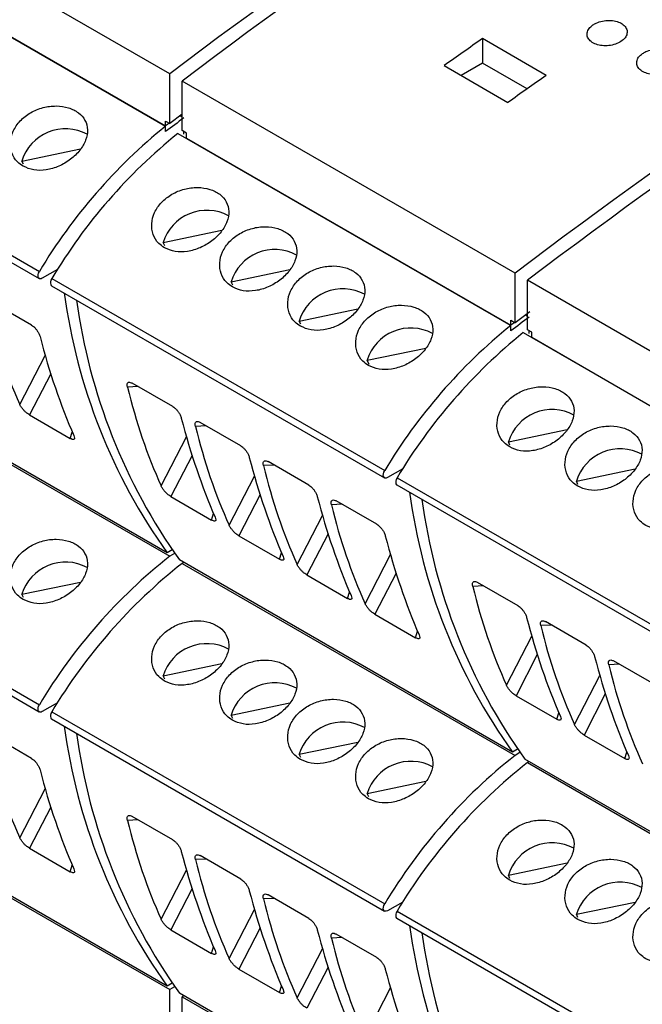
# Model space of a CAD drawing. Header units: millimetres. Extents: x 6 to 415, y 5 to 292.
# Tile 37 of 62: x 367.49 to 373.7, y 85.72 to 95.56. Entities that reach past the tile are written whole.
import ezdxf

# ---------------------------------------------------------------- set-up
doc = ezdxf.new("R2010")
doc.units = ezdxf.units.MM

msp = doc.modelspace()

# ---------------------------------------------------------------- linework, layer by layer
at = {"color": 7, "linetype": 'Continuous', "lineweight": 25}
for p, q in [((368.987, 95.0173), (365.6636, 96.9358)), ((365.6212, 96.413), (368.9446, 94.4944)), ((365.7061, 96.3665), (368.9446, 94.497)), ((372.7453, 95.0026), (372.1089, 95.37)), ((372.1089, 95.37), (372.1089, 95.1254)), ((371.7271, 95.0997), (372.3635, 94.7323)), ((372.1089, 95.1254), (371.8957, 95.0024)), ((372.5547, 94.8681), (372.1089, 95.1254)), ((368.987, 94.522), (368.987, 95.0173)), ((364.3621, 94.9631), (367.6855, 93.0445)), ((372.4342, 93.0273), (369.1108, 94.9458)), ((369.1108, 94.4506), (369.1108, 94.9458)), ((364.3609, 94.8916), (367.6843, 92.9731)), ((369.1108, 94.6145), (368.987, 94.522)), ((368.9446, 94.497), (368.9446, 94.5465)), ((368.9446, 94.5465), (368.987, 94.522)), ((369.091, 94.5998), (369.1108, 94.5884)), ((368.9446, 94.4406), (368.9446, 94.4944)), ((369.0684, 94.423), (372.3918, 92.5044)), ((369.1532, 94.4261), (369.1108, 94.4506)), ((369.1285, 94.4143), (369.1285, 94.4404)), ((369.1532, 94.3765), (369.1532, 94.4261)), ((369.1532, 94.3765), (372.3918, 92.507)), ((367.5107, 94.147), (368.0972, 94.2692)), ((367.5258, 94.114), (367.5107, 94.147)), ((368.9214, 93.3326), (369.5079, 93.4548)), ((368.9365, 93.2997), (368.9214, 93.3326)), ((367.8653, 93.0633), (367.7143, 92.976)), ((369.6002, 92.9408), (370.1867, 93.0629)), ((367.8093, 92.9731), (371.1327, 91.0545)), ((369.6153, 92.9078), (369.6002, 92.9408)), ((372.4342, 92.532), (372.4342, 93.0273)), ((375.8813, 91.0373), (372.5579, 92.9558)), ((372.5579, 92.4606), (372.5579, 92.9558)), ((367.808, 92.9016), (371.1314, 90.9831)), ((367.6068, 92.5087), (367.2009, 92.743)), ((370.2791, 92.5489), (370.8655, 92.6711)), ((372.5806, 92.6414), (372.4342, 92.532)), ((370.2941, 92.5159), (370.2791, 92.5489)), ((372.3918, 92.507), (372.3918, 92.5565)), ((372.3918, 92.5565), (372.4342, 92.532)), ((372.5382, 92.6098), (372.5579, 92.5984)), ((372.3918, 92.4507), (372.3918, 92.5044)), ((372.6004, 92.4361), (372.5579, 92.4606)), ((372.5756, 92.4243), (372.5756, 92.4504)), ((372.5155, 92.433), (375.8389, 90.5144)), ((372.6004, 92.3865), (372.6004, 92.4361)), ((372.6004, 92.3865), (375.8389, 90.517)), ((370.9579, 92.157), (371.5443, 92.2792)), ((368.961, 90.2337), (365.6376, 92.1522)), ((370.9777, 92.1137), (370.9579, 92.157)), ((365.6636, 92.1182), (368.987, 90.1997)), ((369.0175, 91.6943), (368.6116, 91.9286)), ((367.5867, 91.6104), (367.9939, 91.3753)), ((369.6963, 91.3024), (369.2904, 91.5367)), ((372.3686, 91.3426), (372.955, 91.4648)), ((372.3836, 91.3097), (372.3686, 91.3426)), ((370.3751, 90.9106), (369.9692, 91.1449)), ((371.3125, 91.0733), (371.1614, 90.986)), ((373.0474, 90.9508), (373.6338, 91.0729)), ((371.2564, 90.9831), (374.5798, 89.0645)), ((371.2551, 90.9116), (374.5785, 88.9931)), ((373.0625, 90.9178), (373.0474, 90.9508)), ((368.9973, 90.796), (369.4045, 90.5609)), ((371.0539, 90.5187), (370.6481, 90.753)), ((364.3621, 90.6354), (367.6855, 88.7168)), ((364.3609, 90.564), (367.6843, 88.6454)), ((369.6762, 90.4041), (370.0834, 90.1691)), ((369.011, 90.2625), (368.961, 90.2337)), ((369.011, 90.2625), (368.987, 90.2487)), ((368.987, 90.2487), (368.987, 90.2487)), ((368.987, 90.2487), (368.987, 90.2487)), ((369.0359, 90.2279), (368.987, 90.1997)), ((372.4082, 88.2437), (369.0848, 90.1622)), ((369.1272, 90.1377), (369.1108, 90.1283)), ((369.1108, 90.1283), (372.4342, 88.2097)), ((370.355, 90.0123), (370.7622, 89.7772)), ((367.5107, 89.8193), (368.0972, 89.9415)), ((372.4646, 89.7043), (372.0587, 89.9386)), ((367.5258, 89.7864), (367.5107, 89.8193)), ((371.0338, 89.6204), (371.441, 89.3853)), ((373.1434, 89.3124), (372.7376, 89.5468)), ((368.9214, 89.005), (369.5079, 89.1271)), ((373.8223, 88.9206), (373.4164, 89.1549)), ((368.9365, 88.972), (368.9214, 89.005)), ((372.4445, 88.806), (372.8517, 88.5709)), ((367.8653, 88.7356), (367.7143, 88.6484)), ((369.6002, 88.6131), (370.1867, 88.7353)), ((367.8093, 88.6454), (371.1327, 86.7268)), ((369.6153, 88.5801), (369.6002, 88.6131)), ((367.808, 88.574), (371.1314, 86.6554)), ((367.6068, 88.181), (367.2009, 88.4153)), ((373.1233, 88.4141), (373.5305, 88.1791)), ((370.2791, 88.2212), (370.8655, 88.3434)), ((370.2941, 88.1882), (370.2791, 88.2212)), ((372.4581, 88.2725), (372.4082, 88.2437)), ((372.4581, 88.2725), (372.4342, 88.2587)), ((372.4342, 88.2587), (372.4342, 88.2587)), ((372.4342, 88.2587), (372.4342, 88.2587)), ((372.4831, 88.2379), (372.4342, 88.2097)), ((375.8553, 86.2537), (372.5319, 88.1722)), ((372.5743, 88.1477), (372.5579, 88.1383)), ((372.5579, 88.1383), (375.8813, 86.2197)), ((370.9579, 87.8293), (371.5443, 87.9515)), ((368.961, 85.906), (365.6376, 87.8246)), ((370.973, 87.7964), (370.9579, 87.8293)), ((365.6636, 87.7906), (368.987, 85.872)), ((369.0175, 87.3666), (368.6116, 87.601)), ((367.5867, 87.2827), (367.9939, 87.0476)), ((369.6963, 86.9748), (369.2904, 87.2091)), ((372.3686, 87.015), (372.955, 87.1371)), ((372.3836, 86.982), (372.3686, 87.015)), ((370.3751, 86.5829), (369.9692, 86.8172)), ((371.3125, 86.7456), (371.1614, 86.6584)), ((373.0474, 86.6231), (373.6338, 86.7453)), ((371.2564, 86.6554), (374.5798, 84.7368)), ((371.2551, 86.584), (374.5785, 84.6654)), ((373.0625, 86.5901), (373.0474, 86.6231)), ((368.9973, 86.4683), (369.4045, 86.2333)), ((371.0539, 86.191), (370.6481, 86.4253)), ((369.6762, 86.0765), (370.0834, 85.8414)), ((369.011, 85.9348), (368.961, 85.906)), ((369.011, 85.9348), (368.987, 85.921)), ((368.987, 85.921), (368.987, 85.921)), ((368.987, 85.921), (368.987, 85.921)), ((369.0359, 85.9003), (368.987, 85.872)), ((368.987, 78.5721), (368.987, 85.872)), ((372.4082, 83.916), (369.0848, 85.8346)), ((369.1272, 85.8101), (369.1108, 85.8006)), ((369.1108, 85.8006), (372.4342, 83.882)), ((369.1108, 78.5007), (369.1108, 85.8006))]:
    msp.add_line(p, q, dxfattribs=at)
at = {"color": 8, "linetype": 'Continuous', "lineweight": 25}
for p, q in [((367.4904, 91.7157), (367.7431, 92.2056)), ((367.7988, 92.0217), (367.5867, 91.6104)), ((368.6713, 91.8942), (368.5648, 91.889)), ((369.3501, 91.5023), (369.2436, 91.4971)), ((367.9939, 91.3753), (368.0139, 91.4402)), ((368.9011, 90.9013), (369.1538, 91.3913)), ((369.2095, 91.2073), (368.9973, 90.796)), ((370.0289, 91.1104), (369.9224, 91.1053)), ((369.5799, 90.5094), (369.8326, 90.9994)), ((369.8883, 90.8154), (369.6762, 90.4041)), ((370.7078, 90.7185), (370.6012, 90.7134)), ((369.4045, 90.5609), (369.4246, 90.6258)), ((370.2588, 90.1175), (370.5114, 90.6075)), ((370.5671, 90.4236), (370.355, 90.0123)), ((370.0834, 90.1691), (370.1034, 90.234)), ((370.9376, 89.7257), (371.1903, 90.2156)), ((371.2459, 90.0317), (371.0338, 89.6204)), ((372.1184, 89.9042), (372.0119, 89.899)), ((370.7622, 89.7772), (370.7822, 89.8421)), ((372.7973, 89.5123), (372.6907, 89.5071)), ((371.441, 89.3853), (371.461, 89.4502)), ((372.3483, 88.9113), (372.6009, 89.4013)), ((372.6566, 89.2173), (372.4445, 88.806)), ((373.4761, 89.1204), (373.3696, 89.1153)), ((373.0271, 88.5194), (373.2798, 89.0094)), ((373.3354, 88.8254), (373.1233, 88.4141)), ((372.8517, 88.5709), (372.8717, 88.6359)), ((373.5305, 88.1791), (373.5505, 88.244)), ((367.4904, 87.388), (367.7431, 87.878)), ((367.7988, 87.694), (367.5867, 87.2827)), ((368.6713, 87.5665), (368.5648, 87.5613)), ((369.3501, 87.1746), (369.2436, 87.1695)), ((367.9939, 87.0476), (368.0139, 87.1125)), ((368.9011, 86.5736), (369.1538, 87.0636)), ((369.2095, 86.8796), (368.9973, 86.4683)), ((370.0289, 86.7827), (369.9224, 86.7776)), ((369.5799, 86.1818), (369.8326, 86.6717)), ((369.8883, 86.4878), (369.6762, 86.0765)), ((370.7078, 86.3909), (370.6012, 86.3857)), ((369.4045, 86.2333), (369.4246, 86.2982)), ((370.2588, 85.7899), (370.5114, 86.2798)), ((370.5671, 86.0959), (370.355, 85.6846)), ((370.0834, 85.8414), (370.1034, 85.9063)), ((370.9376, 85.398), (371.1903, 85.888))]:
    msp.add_line(p, q, dxfattribs=at)
at = {"color": 7, "linetype": 'Continuous', "lineweight": 25, "flags": 128}
for points in [[(367.7143, 92.976), (367.7017, 92.971), (367.6903, 92.9708), (367.681, 92.9754), (367.6747, 92.9844), (367.6719, 92.9971), (367.6729, 93.0122), (367.6776, 93.0285), (367.6855, 93.0445)], [(367.8093, 92.9731), (367.8013, 92.9571), (367.7967, 92.9408), (367.7957, 92.9256), (367.7985, 92.913), (367.8048, 92.9039), (367.808, 92.9016)], [(371.1614, 90.986), (371.1489, 90.981), (371.1375, 90.9808), (371.1282, 90.9854), (371.1219, 90.9944), (371.1191, 91.0071), (371.1201, 91.0222), (371.1247, 91.0385), (371.1327, 91.0545)], [(371.2564, 90.9831), (371.2485, 90.9671), (371.2438, 90.9508), (371.2428, 90.9356), (371.2456, 90.923), (371.2519, 90.9139), (371.2551, 90.9116)], [(367.7143, 88.6484), (367.7017, 88.6433), (367.6903, 88.6431), (367.681, 88.6477), (367.6747, 88.6567), (367.6719, 88.6694), (367.6729, 88.6846), (367.6776, 88.7008), (367.6855, 88.7168)], [(367.8093, 88.6454), (367.8013, 88.6294), (367.7967, 88.6131), (367.7957, 88.598), (367.7985, 88.5853), (367.8048, 88.5763), (367.808, 88.574)], [(371.1614, 86.6584), (371.1489, 86.6533), (371.1375, 86.6531), (371.1282, 86.6577), (371.1219, 86.6668), (371.1191, 86.6794), (371.1201, 86.6946), (371.1247, 86.7109), (371.1327, 86.7268)], [(371.2564, 86.6554), (371.2485, 86.6394), (371.2438, 86.6231), (371.2428, 86.608), (371.2456, 86.5953), (371.2519, 86.5863), (371.2551, 86.584)]]:
    msp.add_lwpolyline(points, dxfattribs=at)
at = {"color": 7, "linetype": 'Continuous', "lineweight": 25}
for centre, radius, start, end in [((404.9558, 47.5519), 59.5543, 114.553999, 127.154481), ((405.0796, 47.4805), 59.5543, 114.553999, 127.154481), ((408.403, 45.5619), 59.5543, 114.553999, 127.154481), ((408.5267, 45.4905), 59.5543, 114.553999, 127.154481), ((411.291, 39.6102), 68.1497, 125.095496, 125.488804), ((411.9274, 39.2428), 68.1497, 125.095496, 125.488804), ((411.4187, 37.8556), 70.7526, 126.706836, 126.892767), ((393.0674, 62.3253), 40.211, 126.79654, 126.86303), ((367.9462, 94.0136), 0.4555, 61.70114, 162.96585), ((372.3881, 90.2325), 5.4792, 128.93693, 149.1219), ((372.5118, 90.1611), 5.4792, 128.93693, 149.1219), ((369.3569, 93.1992), 0.4555, 61.70101, 162.96597), ((370.0357, 92.8073), 0.4555, 61.70108, 162.96591), ((370.7145, 92.4155), 0.4555, 61.70104, 162.96586), ((373.6801, 93.6021), 5.798, 187.66357, 215.51912), ((373.8039, 93.5307), 5.798, 187.66357, 215.51912), ((414.8659, 35.8656), 70.7526, 126.706836, 126.892767), ((371.3934, 92.0236), 0.4555, 61.70097, 162.96593), ((375.8352, 88.2425), 5.4792, 128.93693, 149.1219), ((396.5145, 60.3353), 40.211, 126.79654, 126.86303), ((375.959, 88.1711), 5.4792, 128.93693, 149.1219), ((372.804, 91.2092), 0.4555, 61.70097, 162.96593), ((373.4829, 90.8173), 0.4555, 61.70097, 162.96593), ((377.1273, 91.6121), 5.798, 187.66357, 215.51912), ((377.251, 91.5407), 5.798, 187.66357, 215.51912), ((372.3599, 85.9267), 5.4438, 128.28535, 149.16685), ((367.9462, 89.6859), 0.4555, 61.70053, 162.96609), ((372.4836, 85.8552), 5.4438, 128.28535, 149.16685), ((369.3569, 88.8715), 0.4555, 61.7004, 162.96622), ((370.0357, 88.4797), 0.4555, 61.70047, 162.96615), ((370.7145, 88.0878), 0.4555, 61.70043, 162.96611), ((373.6801, 89.2745), 5.798, 187.66355, 215.51912), ((373.8039, 89.203), 5.798, 187.66355, 215.51912), ((371.3933, 87.6959), 0.4555, 61.70036, 162.96618), ((375.807, 83.9367), 5.4438, 128.28535, 149.16685), ((375.9308, 83.8652), 5.4438, 128.28535, 149.16685), ((372.804, 86.8816), 0.4555, 61.70036, 162.96618), ((373.4829, 86.4897), 0.4555, 61.70036, 162.96618), ((377.1273, 87.2845), 5.798, 187.66355, 215.51912), ((377.251, 87.213), 5.798, 187.66355, 215.51912)]:
    msp.add_arc(centre, radius, start, end, dxfattribs=at)
for centre, major_axis, ratio, start_param, end_param in [((375.7723, 98.6269), (7.0513, 8.5462), 0.618069, 2.707894, 2.846792), ((374.1324, 99.5736), (4.1386, 10.2615), 0.518538, 2.531475, 2.670374), ((377.183, 97.8125), (7.0513, 8.5462), 0.618069, 2.707894, 2.846792), ((375.5431, 98.7592), (4.1386, 10.2615), 0.518538, 2.531475, 2.670374), ((377.8618, 97.4206), (7.0513, 8.5462), 0.618069, 2.707894, 2.846792), ((376.2219, 98.3673), (4.1386, 10.2615), 0.518538, 2.531475, 2.670374), ((378.5406, 97.0288), (7.0513, 8.5462), 0.618069, 2.707894, 2.846792), ((376.9007, 97.9754), (4.1386, 10.2615), 0.518538, 2.531475, 2.670374), ((379.2194, 96.6369), (7.0513, 8.5462), 0.618069, 2.707894, 2.846792), ((377.5795, 97.5836), (4.1386, 10.2615), 0.518538, 2.531475, 2.670374), ((380.6301, 95.8225), (7.0513, 8.5462), 0.618069, 2.707894, 2.846792), ((378.9902, 96.7692), (4.1386, 10.2615), 0.518538, 2.531475, 2.670374), ((381.3089, 95.4306), (7.0513, 8.5462), 0.618069, 2.707894, 2.846792), ((379.669, 96.3773), (4.1386, 10.2615), 0.518538, 2.531475, 2.670374), ((381.9878, 95.0388), (7.0513, 8.5462), 0.618069, 2.707894, 2.846792), ((375.7723, 94.2992), (7.0513, 8.5462), 0.618069, 2.707894, 2.846792), ((374.1324, 95.2459), (4.1386, 10.2615), 0.518538, 2.531475, 2.670374), ((377.183, 93.4848), (7.0513, 8.5462), 0.618069, 2.707894, 2.846792), ((375.5431, 94.4315), (4.1386, 10.2615), 0.518538, 2.531475, 2.670374), ((377.8618, 93.093), (7.0513, 8.5462), 0.618069, 2.707894, 2.846792), ((376.2219, 94.0396), (4.1386, 10.2615), 0.518538, 2.531475, 2.670374), ((378.5406, 92.7011), (7.0513, 8.5462), 0.618069, 2.707894, 2.846792), ((376.9007, 93.6478), (4.1386, 10.2615), 0.518538, 2.531475, 2.670374), ((379.2194, 92.3092), (7.0513, 8.5462), 0.618069, 2.707894, 2.846792), ((377.5795, 93.2559), (4.1386, 10.2615), 0.518538, 2.531475, 2.670374)]:
    msp.add_ellipse(centre, major_axis=major_axis, ratio=ratio, start_param=start_param, end_param=end_param, dxfattribs=at)
for points, knots in [([(373.212, 95.5066), (373.1976, 95.4947), (373.1689, 95.471), (373.151, 95.4276), (373.1549, 95.3845), (373.1816, 95.346), (373.2275, 95.3165), (373.2874, 95.2993), (373.3547, 95.2961), (373.4219, 95.3073), (373.4816, 95.3318), (373.5269, 95.3668), (373.5526, 95.4084), (373.5557, 95.4518), (373.5358, 95.4921), (373.4955, 95.5247), (373.4393, 95.5461), (373.3734, 95.554), (373.3056, 95.5473), (373.25, 95.5298), (373.2226, 95.513), (373.212, 95.5066)], [0, 0, 0, 0, 0.053997, 0.107997, 0.161894, 0.215556, 0.268993, 0.322316, 0.375695, 0.42927, 0.483089, 0.537087, 0.591124, 0.645047, 0.698762, 0.752263, 0.805632, 0.859004, 0.912509, 0.966227, 1, 1, 1, 1]), ([(373.707, 95.2208), (373.6926, 95.209), (373.6638, 95.1852), (373.6459, 95.1418), (373.6499, 95.0988), (373.6766, 95.0603), (373.7225, 95.0308), (373.7824, 95.0135), (373.8496, 95.0104), (373.9169, 95.0216), (373.9766, 95.046), (374.0219, 95.081), (374.0476, 95.1226), (374.0507, 95.1661), (374.0308, 95.2064), (373.9904, 95.239), (373.9342, 95.2604), (373.8684, 95.2683), (373.8006, 95.2616), (373.7449, 95.244), (373.7176, 95.2273), (373.707, 95.2208)], [0, 0, 0, 0, 0.053997, 0.107998, 0.161894, 0.215556, 0.268993, 0.322316, 0.375695, 0.429271, 0.483089, 0.537087, 0.591124, 0.645047, 0.698762, 0.752263, 0.805632, 0.859005, 0.912509, 0.966227, 1, 1, 1, 1]), ([(367.523, 94.0953), (367.5575, 94.0803), (367.6263, 94.0504), (367.7535, 94.0532), (367.8817, 94.0906), (367.9998, 94.1601), (368.094, 94.2519), (368.1539, 94.3554), (368.1728, 94.4599), (368.1478, 94.5556), (368.0807, 94.633), (367.979, 94.6838), (367.8544, 94.7025), (367.721, 94.6861), (367.5942, 94.6344), (367.4893, 94.5521), (367.4185, 94.4482), (367.389, 94.3347), (367.404, 94.2259), (367.4534, 94.1433), (367.5032, 94.1089), (367.523, 94.0953)], [0, 0, 0, 0, 0.053458, 0.106909, 0.16057, 0.214372, 0.267945, 0.32128, 0.374734, 0.428481, 0.48224, 0.535708, 0.589035, 0.642592, 0.69639, 0.750066, 0.80345, 0.856823, 0.910484, 0.964286, 1, 1, 1, 1]), ([(368.9337, 93.2809), (368.9681, 93.2659), (369.037, 93.236), (369.1642, 93.2388), (369.2924, 93.2762), (369.4105, 93.3457), (369.5047, 93.4375), (369.5646, 93.541), (369.5835, 93.6455), (369.5585, 93.7413), (369.4914, 93.8186), (369.3897, 93.8695), (369.2651, 93.8882), (369.1317, 93.8717), (369.0049, 93.8201), (368.9, 93.7377), (368.8292, 93.6338), (368.7997, 93.5203), (368.8146, 93.4115), (368.864, 93.3289), (368.9138, 93.2946), (368.9337, 93.2809)], [0, 0, 0, 0, 0.053459, 0.106909, 0.160571, 0.214372, 0.267945, 0.32128, 0.374734, 0.428481, 0.482241, 0.535708, 0.589035, 0.642592, 0.696391, 0.750066, 0.80345, 0.856823, 0.910484, 0.964287, 1, 1, 1, 1]), ([(369.6125, 92.889), (369.647, 92.8741), (369.7158, 92.8442), (369.843, 92.847), (369.9712, 92.8843), (370.0893, 92.9539), (370.1835, 93.0456), (370.2434, 93.1491), (370.2623, 93.2537), (370.2373, 93.3494), (370.1702, 93.4267), (370.0685, 93.4776), (369.9439, 93.4963), (369.8105, 93.4798), (369.6837, 93.4282), (369.5788, 93.3458), (369.508, 93.2419), (369.4785, 93.1285), (369.4935, 93.0196), (369.5429, 92.937), (369.5927, 92.9027), (369.6125, 92.889)], [0, 0, 0, 0, 0.053458, 0.106909, 0.16057, 0.214372, 0.267945, 0.32128, 0.374733, 0.428481, 0.48224, 0.535708, 0.589035, 0.642592, 0.69639, 0.750066, 0.80345, 0.856823, 0.910484, 0.964286, 1, 1, 1, 1]), ([(370.2914, 92.4971), (370.3258, 92.4822), (370.3946, 92.4523), (370.5218, 92.4551), (370.65, 92.4925), (370.7682, 92.562), (370.8623, 92.6538), (370.9222, 92.7572), (370.9411, 92.8618), (370.9161, 92.9575), (370.849, 93.0349), (370.7473, 93.0857), (370.6228, 93.1044), (370.4894, 93.088), (370.3626, 93.0363), (370.2577, 92.954), (370.1869, 92.8501), (370.1573, 92.7366), (370.1723, 92.6278), (370.2217, 92.5452), (370.2715, 92.5108), (370.2914, 92.4971)], [0, 0, 0, 0, 0.0534586, 0.1069091, 0.1605707, 0.2143724, 0.2679452, 0.3212802, 0.3747338, 0.4284806, 0.4822404, 0.5357079, 0.5890353, 0.6425919, 0.6963905, 0.7500664, 0.8034502, 0.8568235, 0.9104842, 0.9642863, 1, 1, 1, 1]), ([(370.9702, 92.1053), (371.0046, 92.0903), (371.0734, 92.0604), (371.2006, 92.0632), (371.3289, 92.1006), (371.447, 92.1701), (371.5411, 92.2619), (371.601, 92.3654), (371.62, 92.4699), (371.595, 92.5656), (371.5279, 92.643), (371.4261, 92.6938), (371.3016, 92.7125), (371.1682, 92.6961), (371.0414, 92.6444), (370.9365, 92.5621), (370.8657, 92.4582), (370.8362, 92.3447), (370.8511, 92.2359), (370.9005, 92.1533), (370.9503, 92.119), (370.9702, 92.1053)], [0, 0, 0, 0, 0.0534586, 0.1069091, 0.1605707, 0.2143724, 0.2679452, 0.3212803, 0.3747339, 0.4284808, 0.4822405, 0.5357081, 0.5890357, 0.6425921, 0.6963906, 0.7500665, 0.8034503, 0.8568237, 0.910484, 0.9642869, 1, 1, 1, 1]), ([(367.6068, 92.5087), (367.6136, 92.5042), (367.6271, 92.4952), (367.6473, 92.4748), (367.6654, 92.451), (367.6822, 92.4223), (367.6883, 92.4036), (367.6917, 92.393)], [0, 0, 0, 0, 0.173675, 0.347181, 0.525563, 0.729651, 1, 1, 1, 1]), ([(368.5648, 91.889), (368.5631, 91.9001), (368.5602, 91.919), (368.5691, 91.9345), (368.5832, 91.9392), (368.5986, 91.9356), (368.6087, 91.9302), (368.6116, 91.9286)], [0, 0, 0, 0, 0.3159185, 0.5409502, 0.731051, 0.9219322, 1, 1, 1, 1]), ([(372.3809, 91.2909), (372.4153, 91.2759), (372.4841, 91.246), (372.6113, 91.2489), (372.7395, 91.2862), (372.8577, 91.3558), (372.9518, 91.4475), (373.0117, 91.551), (373.0306, 91.6556), (373.0056, 91.7513), (372.9385, 91.8286), (372.8368, 91.8795), (372.7123, 91.8982), (372.5789, 91.8817), (372.4521, 91.8301), (372.3472, 91.7477), (372.2764, 91.6438), (372.2468, 91.5303), (372.2618, 91.4215), (372.3112, 91.3389), (372.361, 91.3046), (372.3809, 91.2909)], [0, 0, 0, 0, 0.053459, 0.106909, 0.160571, 0.214372, 0.267945, 0.32128, 0.374734, 0.428481, 0.48224, 0.535708, 0.589035, 0.642592, 0.696391, 0.750066, 0.80345, 0.856824, 0.910484, 0.964286, 1, 1, 1, 1]), ([(367.5867, 91.6104), (367.5798, 91.6147), (367.5661, 91.6235), (367.5445, 91.6424), (367.5241, 91.6639), (367.5053, 91.6883), (367.4951, 91.7056), (367.4909, 91.7146), (367.4904, 91.7157)], [0, 0, 0, 0, 0.172406, 0.344632, 0.521825, 0.725213, 0.96817, 1, 1, 1, 1]), ([(369.0175, 91.6943), (369.0243, 91.6898), (369.0378, 91.6809), (369.058, 91.6604), (369.0761, 91.6367), (369.0928, 91.6079), (369.0989, 91.5893), (369.1024, 91.5786)], [0, 0, 0, 0, 0.17367, 0.34718, 0.525562, 0.72965, 1, 1, 1, 1]), ([(369.2436, 91.4971), (369.2419, 91.5082), (369.2391, 91.5271), (369.248, 91.5426), (369.262, 91.5473), (369.2774, 91.5437), (369.2875, 91.5383), (369.2904, 91.5367)], [0, 0, 0, 0, 0.315919, 0.540951, 0.731055, 0.921932, 1, 1, 1, 1]), ([(373.0597, 90.899), (373.0941, 90.8841), (373.1629, 90.8542), (373.2901, 90.857), (373.4184, 90.8943), (373.5365, 90.9639), (373.6306, 91.0557), (373.6905, 91.1591), (373.7095, 91.2637), (373.6845, 91.3594), (373.6174, 91.4367), (373.5156, 91.4876), (373.3911, 91.5063), (373.2577, 91.4898), (373.1309, 91.4382), (373.026, 91.3558), (372.9552, 91.2519), (372.9257, 91.1385), (372.9406, 91.0296), (372.99, 90.947), (373.0398, 90.9127), (373.0597, 90.899)], [0, 0, 0, 0, 0.053459, 0.106909, 0.160571, 0.214372, 0.267945, 0.32128, 0.374734, 0.428481, 0.48224, 0.535708, 0.589035, 0.642592, 0.696391, 0.750066, 0.80345, 0.856824, 0.910484, 0.964286, 1, 1, 1, 1]), ([(368.0293, 91.4046), (368.0326, 91.3951), (368.0382, 91.3788), (368.033, 91.3665), (368.0213, 91.3638), (368.0069, 91.3682), (367.9968, 91.3737), (367.9939, 91.3753)], [0, 0, 0, 0, 0.314909, 0.540394, 0.729997, 0.920403, 1, 1, 1, 1]), ([(369.6963, 91.3024), (369.7031, 91.298), (369.7166, 91.289), (369.7368, 91.2685), (369.7549, 91.2448), (369.7717, 91.216), (369.7778, 91.1974), (369.7812, 91.1868)], [0, 0, 0, 0, 0.173675, 0.347181, 0.525563, 0.729651, 1, 1, 1, 1]), ([(369.9224, 91.1053), (369.9207, 91.1163), (369.9179, 91.1353), (369.9268, 91.1507), (369.9409, 91.1554), (369.9562, 91.1519), (369.9663, 91.1464), (369.9692, 91.1449)], [0, 0, 0, 0, 0.315919, 0.540951, 0.731055, 0.921937, 1, 1, 1, 1]), ([(373.7385, 90.5071), (373.7729, 90.4922), (373.8418, 90.4623), (373.9689, 90.4651), (374.0972, 90.5025), (374.2153, 90.572), (374.3095, 90.6638), (374.3694, 90.7672), (374.3883, 90.8718), (374.3633, 90.9675), (374.2962, 91.0449), (374.1945, 91.0957), (374.0699, 91.1144), (373.9365, 91.098), (373.8097, 91.0463), (373.7048, 90.964), (373.634, 90.8601), (373.6045, 90.7466), (373.6194, 90.6378), (373.6688, 90.5552), (373.7186, 90.5208), (373.7385, 90.5071)], [0, 0, 0, 0, 0.0534586, 0.1069091, 0.1605707, 0.2143724, 0.2679452, 0.3212803, 0.3747339, 0.4284808, 0.4822405, 0.5357081, 0.5890357, 0.6425921, 0.6963906, 0.7500665, 0.8034503, 0.8568237, 0.910484, 0.9642869, 1, 1, 1, 1]), ([(368.9973, 90.796), (368.9905, 90.8004), (368.9768, 90.8091), (368.9552, 90.828), (368.9347, 90.8495), (368.9159, 90.8739), (368.9058, 90.8912), (368.9016, 90.9002), (368.9011, 90.9013)], [0, 0, 0, 0, 0.172406, 0.344632, 0.521825, 0.725213, 0.96817, 1, 1, 1, 1]), ([(370.3751, 90.9106), (370.3819, 90.9061), (370.3955, 90.8971), (370.4156, 90.8766), (370.4337, 90.8529), (370.4505, 90.8242), (370.4566, 90.8055), (370.4601, 90.7949)], [0, 0, 0, 0, 0.173674, 0.347187, 0.525568, 0.729652, 1, 1, 1, 1]), ([(370.6012, 90.7134), (370.5996, 90.7244), (370.5967, 90.7434), (370.6056, 90.7588), (370.6197, 90.7635), (370.635, 90.76), (370.6451, 90.7546), (370.6481, 90.753)], [0, 0, 0, 0, 0.315919, 0.540953, 0.731055, 0.921932, 1, 1, 1, 1]), ([(369.4399, 90.5902), (369.4432, 90.5807), (369.4489, 90.5644), (369.4437, 90.5521), (369.432, 90.5494), (369.4176, 90.5538), (369.4075, 90.5593), (369.4045, 90.5609)], [0, 0, 0, 0, 0.314909, 0.540394, 0.729997, 0.920408, 1, 1, 1, 1]), ([(369.6762, 90.4041), (369.6693, 90.4085), (369.6556, 90.4172), (369.634, 90.4361), (369.6136, 90.4576), (369.5948, 90.482), (369.5846, 90.4994), (369.5804, 90.5084), (369.5799, 90.5094)], [0, 0, 0, 0, 0.172406, 0.344632, 0.521825, 0.725213, 0.96817, 1, 1, 1, 1]), ([(371.0539, 90.5187), (371.0607, 90.5142), (371.0743, 90.5053), (371.0944, 90.4848), (371.1125, 90.461), (371.1293, 90.4323), (371.1354, 90.4136), (371.1389, 90.403)], [0, 0, 0, 0, 0.173666, 0.347181, 0.525563, 0.72965, 1, 1, 1, 1]), ([(367.523, 89.7676), (367.5575, 89.7526), (367.6263, 89.7227), (367.7535, 89.7256), (367.8817, 89.7629), (367.9998, 89.8324), (368.094, 89.9242), (368.1539, 90.0277), (368.1728, 90.1323), (368.1478, 90.228), (368.0807, 90.3053), (367.979, 90.3561), (367.8544, 90.3749), (367.721, 90.3584), (367.5942, 90.3068), (367.4893, 90.2244), (367.4185, 90.1205), (367.389, 90.007), (367.404, 89.8982), (367.4534, 89.8156), (367.5032, 89.7813), (367.523, 89.7676)], [0, 0, 0, 0, 0.053458, 0.106909, 0.16057, 0.214372, 0.267945, 0.32128, 0.374734, 0.428481, 0.48224, 0.535708, 0.589035, 0.642592, 0.69639, 0.750066, 0.80345, 0.856823, 0.910484, 0.964286, 1, 1, 1, 1]), ([(370.1188, 90.1984), (370.1221, 90.1888), (370.1277, 90.1725), (370.1225, 90.1603), (370.1108, 90.1575), (370.0964, 90.1619), (370.0863, 90.1674), (370.0834, 90.1691)], [0, 0, 0, 0, 0.314909, 0.540394, 0.729997, 0.920403, 1, 1, 1, 1]), ([(370.355, 90.0123), (370.3481, 90.0166), (370.3344, 90.0253), (370.3128, 90.0442), (370.2924, 90.0658), (370.2736, 90.0901), (370.2634, 90.1075), (370.2592, 90.1165), (370.2588, 90.1175)], [0, 0, 0, 0, 0.172406, 0.344633, 0.521822, 0.725212, 0.968171, 1, 1, 1, 1]), ([(372.0119, 89.899), (372.0102, 89.9101), (372.0074, 89.929), (372.0163, 89.9445), (372.0304, 89.9492), (372.0457, 89.9456), (372.0558, 89.9402), (372.0587, 89.9386)], [0, 0, 0, 0, 0.315918, 0.540947, 0.731055, 0.921932, 1, 1, 1, 1]), ([(370.7976, 89.8065), (370.8009, 89.797), (370.8066, 89.7806), (370.8014, 89.7684), (370.7896, 89.7657), (370.7752, 89.77), (370.7652, 89.7756), (370.7622, 89.7772)], [0, 0, 0, 0, 0.314909, 0.540394, 0.729997, 0.920408, 1, 1, 1, 1]), ([(371.0338, 89.6204), (371.027, 89.6247), (371.0133, 89.6335), (370.9916, 89.6524), (370.9712, 89.6739), (370.9524, 89.6983), (370.9422, 89.7156), (370.9381, 89.7246), (370.9376, 89.7257)], [0, 0, 0, 0, 0.17241, 0.344636, 0.521826, 0.725213, 0.968171, 1, 1, 1, 1]), ([(372.4646, 89.7043), (372.4714, 89.6998), (372.485, 89.6909), (372.5051, 89.6704), (372.5232, 89.6467), (372.54, 89.6179), (372.5461, 89.5993), (372.5496, 89.5886)], [0, 0, 0, 0, 0.1736742, 0.3471791, 0.5255668, 0.7296517, 1, 1, 1, 1]), ([(368.9337, 88.9532), (368.9681, 88.9383), (369.037, 88.9084), (369.1642, 88.9112), (369.2924, 88.9485), (369.4105, 89.0181), (369.5047, 89.1099), (369.5646, 89.2133), (369.5835, 89.3179), (369.5585, 89.4136), (369.4914, 89.4909), (369.3897, 89.5418), (369.2651, 89.5605), (369.1317, 89.544), (369.0049, 89.4924), (368.9, 89.41), (368.8292, 89.3062), (368.7997, 89.1927), (368.8146, 89.0838), (368.864, 89.0012), (368.9138, 88.9669), (368.9337, 88.9532)], [0, 0, 0, 0, 0.053459, 0.106909, 0.160571, 0.214372, 0.267945, 0.32128, 0.374734, 0.428481, 0.482241, 0.535708, 0.589035, 0.642592, 0.69639, 0.750066, 0.80345, 0.856824, 0.910484, 0.964287, 1, 1, 1, 1]), ([(372.6907, 89.5071), (372.6891, 89.5182), (372.6862, 89.5371), (372.6951, 89.5526), (372.7092, 89.5573), (372.7245, 89.5538), (372.7346, 89.5483), (372.7376, 89.5468)], [0, 0, 0, 0, 0.315918, 0.540947, 0.731055, 0.921932, 1, 1, 1, 1]), ([(371.4764, 89.4146), (371.4797, 89.4051), (371.4854, 89.3888), (371.4802, 89.3765), (371.4685, 89.3738), (371.4541, 89.3782), (371.444, 89.3837), (371.441, 89.3853)], [0, 0, 0, 0, 0.314909, 0.540394, 0.729996, 0.920398, 1, 1, 1, 1]), ([(373.1434, 89.3124), (373.1502, 89.308), (373.1638, 89.299), (373.1839, 89.2785), (373.202, 89.2548), (373.2188, 89.2261), (373.2249, 89.2074), (373.2284, 89.1968)], [0, 0, 0, 0, 0.173674, 0.347187, 0.525568, 0.729652, 1, 1, 1, 1]), ([(369.6125, 88.5613), (369.647, 88.5464), (369.7158, 88.5165), (369.843, 88.5193), (369.9712, 88.5567), (370.0893, 88.6262), (370.1835, 88.718), (370.2434, 88.8214), (370.2623, 88.926), (370.2373, 89.0217), (370.1702, 89.0991), (370.0685, 89.1499), (369.9439, 89.1686), (369.8105, 89.1522), (369.6837, 89.1005), (369.5788, 89.0182), (369.508, 88.9143), (369.4785, 88.8008), (369.4935, 88.692), (369.5429, 88.6094), (369.5927, 88.575), (369.6125, 88.5613)], [0, 0, 0, 0, 0.0534584, 0.1069087, 0.1605704, 0.2143721, 0.267945, 0.3212798, 0.3747336, 0.4284804, 0.4822403, 0.5357076, 0.5890352, 0.6425915, 0.69639, 0.7500661, 0.8034497, 0.8568232, 0.9104835, 0.9642863, 1, 1, 1, 1]), ([(373.3696, 89.1153), (373.3679, 89.1263), (373.365, 89.1453), (373.3739, 89.1607), (373.388, 89.1654), (373.4034, 89.1619), (373.4135, 89.1565), (373.4164, 89.1549)], [0, 0, 0, 0, 0.315919, 0.540953, 0.731055, 0.921932, 1, 1, 1, 1]), ([(372.4445, 88.806), (372.4376, 88.8104), (372.4239, 88.8191), (372.4023, 88.838), (372.3819, 88.8595), (372.3631, 88.8839), (372.3529, 88.9012), (372.3487, 88.9103), (372.3483, 88.9113)], [0, 0, 0, 0, 0.172409, 0.344636, 0.521824, 0.725215, 0.968171, 1, 1, 1, 1]), ([(370.2914, 88.1695), (370.3258, 88.1545), (370.3946, 88.1246), (370.5218, 88.1274), (370.65, 88.1648), (370.7682, 88.2343), (370.8623, 88.3261), (370.9222, 88.4296), (370.9411, 88.5341), (370.9161, 88.6299), (370.849, 88.7072), (370.7473, 88.758), (370.6228, 88.7767), (370.4894, 88.7603), (370.3626, 88.7087), (370.2577, 88.6263), (370.1869, 88.5224), (370.1573, 88.4089), (370.1723, 88.3001), (370.2217, 88.2175), (370.2715, 88.1832), (370.2914, 88.1695)], [0, 0, 0, 0, 0.053459, 0.106909, 0.160571, 0.214372, 0.267945, 0.32128, 0.374734, 0.42848, 0.48224, 0.535708, 0.589035, 0.642592, 0.69639, 0.750066, 0.80345, 0.856824, 0.910484, 0.964286, 1, 1, 1, 1]), ([(372.8871, 88.6002), (372.8904, 88.5907), (372.8961, 88.5744), (372.8909, 88.5621), (372.8791, 88.5594), (372.8647, 88.5638), (372.8547, 88.5693), (372.8517, 88.5709)], [0, 0, 0, 0, 0.314909, 0.540394, 0.729997, 0.920408, 1, 1, 1, 1]), ([(373.1233, 88.4141), (373.1165, 88.4185), (373.1028, 88.4272), (373.0811, 88.4461), (373.0607, 88.4676), (373.0419, 88.492), (373.0317, 88.5094), (373.0276, 88.5184), (373.0271, 88.5194)], [0, 0, 0, 0, 0.172409, 0.344636, 0.521824, 0.725215, 0.968171, 1, 1, 1, 1]), ([(370.9702, 87.7776), (371.0046, 87.7626), (371.0734, 87.7327), (371.2006, 87.7356), (371.3289, 87.7729), (371.447, 87.8425), (371.5411, 87.9342), (371.601, 88.0377), (371.62, 88.1423), (371.595, 88.238), (371.5279, 88.3153), (371.4261, 88.3662), (371.3016, 88.3849), (371.1682, 88.3684), (371.0414, 88.3168), (370.9365, 88.2344), (370.8657, 88.1305), (370.8362, 88.017), (370.8511, 87.9082), (370.9005, 87.8256), (370.9503, 87.7913), (370.9702, 87.7776)], [0, 0, 0, 0, 0.053459, 0.106909, 0.160571, 0.214372, 0.267945, 0.32128, 0.374734, 0.428481, 0.48224, 0.535708, 0.589036, 0.642592, 0.69639, 0.750067, 0.80345, 0.856824, 0.910484, 0.964287, 1, 1, 1, 1]), ([(367.6068, 88.181), (367.6136, 88.1765), (367.6271, 88.1676), (367.6473, 88.1471), (367.6654, 88.1234), (367.6822, 88.0946), (367.6883, 88.076), (367.6917, 88.0653)], [0, 0, 0, 0, 0.173675, 0.347175, 0.525564, 0.729651, 1, 1, 1, 1]), ([(373.5659, 88.2084), (373.5692, 88.1989), (373.5749, 88.1825), (373.5697, 88.1703), (373.558, 88.1676), (373.5436, 88.1719), (373.5335, 88.1774), (373.5305, 88.1791)], [0, 0, 0, 0, 0.314909, 0.540394, 0.729997, 0.920408, 1, 1, 1, 1]), ([(368.5648, 87.5613), (368.5631, 87.5724), (368.5602, 87.5913), (368.5691, 87.6068), (368.5832, 87.6115), (368.5986, 87.608), (368.6087, 87.6025), (368.6116, 87.601)], [0, 0, 0, 0, 0.315918, 0.540949, 0.731055, 0.921932, 1, 1, 1, 1]), ([(372.3809, 86.9632), (372.4153, 86.9483), (372.4841, 86.9184), (372.6113, 86.9212), (372.7395, 86.9586), (372.8577, 87.0281), (372.9518, 87.1199), (373.0117, 87.2233), (373.0306, 87.3279), (373.0056, 87.4236), (372.9385, 87.5009), (372.8368, 87.5518), (372.7123, 87.5705), (372.5789, 87.5541), (372.4521, 87.5024), (372.3472, 87.42), (372.2764, 87.3162), (372.2468, 87.2027), (372.2618, 87.0938), (372.3112, 87.0112), (372.361, 86.9769), (372.3809, 86.9632)], [0, 0, 0, 0, 0.053459, 0.106909, 0.160571, 0.214372, 0.267945, 0.32128, 0.374734, 0.42848, 0.48224, 0.535708, 0.589035, 0.642592, 0.69639, 0.750066, 0.80345, 0.856824, 0.910484, 0.964286, 1, 1, 1, 1]), ([(367.5867, 87.2827), (367.5798, 87.2871), (367.5661, 87.2958), (367.5445, 87.3147), (367.5241, 87.3362), (367.5053, 87.3606), (367.4951, 87.3779), (367.4909, 87.3869), (367.4904, 87.388)], [0, 0, 0, 0, 0.172403, 0.344629, 0.521827, 0.725206, 0.968162, 1, 1, 1, 1]), ([(369.0175, 87.3666), (369.0243, 87.3622), (369.0378, 87.3532), (369.058, 87.3327), (369.0761, 87.309), (369.0928, 87.2803), (369.0989, 87.2616), (369.1024, 87.251)], [0, 0, 0, 0, 0.17367, 0.347175, 0.525563, 0.729651, 1, 1, 1, 1]), ([(369.2436, 87.1695), (369.2419, 87.1805), (369.2391, 87.1995), (369.248, 87.2149), (369.262, 87.2196), (369.2774, 87.2161), (369.2875, 87.2107), (369.2904, 87.2091)], [0, 0, 0, 0, 0.315918, 0.540949, 0.731059, 0.921932, 1, 1, 1, 1]), ([(373.0597, 86.5714), (373.0941, 86.5564), (373.1629, 86.5265), (373.2901, 86.5293), (373.4184, 86.5667), (373.5365, 86.6362), (373.6306, 86.728), (373.6905, 86.8314), (373.7095, 86.936), (373.6845, 87.0317), (373.6174, 87.1091), (373.5156, 87.1599), (373.3911, 87.1786), (373.2577, 87.1622), (373.1309, 87.1105), (373.026, 87.0282), (372.9552, 86.9243), (372.9257, 86.8108), (372.9406, 86.702), (372.99, 86.6194), (373.0398, 86.585), (373.0597, 86.5714)], [0, 0, 0, 0, 0.053459, 0.106909, 0.160571, 0.214372, 0.267945, 0.32128, 0.374734, 0.42848, 0.48224, 0.535708, 0.589035, 0.642592, 0.69639, 0.750066, 0.80345, 0.856824, 0.910484, 0.964286, 1, 1, 1, 1]), ([(368.0293, 87.0769), (368.0326, 87.0674), (368.0382, 87.0511), (368.033, 87.0388), (368.0213, 87.0361), (368.0069, 87.0405), (367.9968, 87.046), (367.9939, 87.0476)], [0, 0, 0, 0, 0.314915, 0.5403982, 0.7299993, 0.9204043, 1, 1, 1, 1]), ([(369.6963, 86.9748), (369.7031, 86.9703), (369.7166, 86.9613), (369.7368, 86.9409), (369.7549, 86.9171), (369.7717, 86.8884), (369.7778, 86.8697), (369.7812, 86.8591)], [0, 0, 0, 0, 0.173675, 0.347175, 0.525564, 0.729651, 1, 1, 1, 1]), ([(369.9224, 86.7776), (369.9207, 86.7887), (369.9179, 86.8076), (369.9268, 86.823), (369.9409, 86.8277), (369.9562, 86.8242), (369.9663, 86.8188), (369.9692, 86.8172)], [0, 0, 0, 0, 0.315918, 0.540949, 0.731059, 0.921937, 1, 1, 1, 1]), ([(373.7385, 86.1795), (373.7729, 86.1645), (373.8418, 86.1346), (373.9689, 86.1374), (374.0972, 86.1748), (374.2153, 86.2443), (374.3095, 86.3361), (374.3694, 86.4396), (374.3883, 86.5441), (374.3633, 86.6399), (374.2962, 86.7172), (374.1945, 86.768), (374.0699, 86.7868), (373.9365, 86.7703), (373.8097, 86.7187), (373.7048, 86.6363), (373.634, 86.5324), (373.6045, 86.4189), (373.6194, 86.3101), (373.6688, 86.2275), (373.7186, 86.1932), (373.7385, 86.1795)], [0, 0, 0, 0, 0.053459, 0.106909, 0.160571, 0.214372, 0.267945, 0.32128, 0.374734, 0.428481, 0.48224, 0.535708, 0.589036, 0.642592, 0.69639, 0.750067, 0.80345, 0.856824, 0.910484, 0.964287, 1, 1, 1, 1]), ([(368.9973, 86.4683), (368.9905, 86.4727), (368.9768, 86.4814), (368.9552, 86.5003), (368.9347, 86.5218), (368.9159, 86.5462), (368.9058, 86.5636), (368.9016, 86.5726), (368.9011, 86.5736)], [0, 0, 0, 0, 0.172403, 0.344629, 0.521827, 0.725206, 0.968162, 1, 1, 1, 1]), ([(370.3751, 86.5829), (370.3819, 86.5784), (370.3955, 86.5695), (370.4156, 86.549), (370.4337, 86.5253), (370.4505, 86.4965), (370.4566, 86.4778), (370.4601, 86.4672)], [0, 0, 0, 0, 0.173674, 0.347181, 0.525569, 0.729653, 1, 1, 1, 1]), ([(370.6012, 86.3857), (370.5996, 86.3968), (370.5967, 86.4157), (370.6056, 86.4312), (370.6197, 86.4359), (370.635, 86.4323), (370.6451, 86.4269), (370.6481, 86.4253)], [0, 0, 0, 0, 0.315918, 0.540952, 0.731058, 0.921932, 1, 1, 1, 1]), ([(369.4399, 86.2626), (369.4432, 86.2531), (369.4489, 86.2367), (369.4437, 86.2245), (369.432, 86.2218), (369.4176, 86.2261), (369.4075, 86.2316), (369.4045, 86.2333)], [0, 0, 0, 0, 0.314914, 0.540398, 0.729999, 0.920409, 1, 1, 1, 1]), ([(369.6762, 86.0765), (369.6693, 86.0808), (369.6556, 86.0896), (369.634, 86.1085), (369.6136, 86.13), (369.5948, 86.1544), (369.5846, 86.1717), (369.5804, 86.1807), (369.5799, 86.1818)], [0, 0, 0, 0, 0.172403, 0.344629, 0.521827, 0.725206, 0.968162, 1, 1, 1, 1]), ([(371.0539, 86.191), (371.0607, 86.1865), (371.0743, 86.1776), (371.0944, 86.1571), (371.1125, 86.1334), (371.1293, 86.1046), (371.1354, 86.086), (371.1389, 86.0753)], [0, 0, 0, 0, 0.173666, 0.347175, 0.525564, 0.72965, 1, 1, 1, 1]), ([(370.1188, 85.8707), (370.1221, 85.8612), (370.1277, 85.8448), (370.1225, 85.8326), (370.1108, 85.8299), (370.0964, 85.8342), (370.0863, 85.8398), (370.0834, 85.8414)], [0, 0, 0, 0, 0.314915, 0.5403982, 0.7299993, 0.9204043, 1, 1, 1, 1]), ([(370.355, 85.6846), (370.3481, 85.689), (370.3344, 85.6977), (370.3128, 85.7166), (370.2924, 85.7381), (370.2736, 85.7625), (370.2634, 85.7798), (370.2592, 85.7888), (370.2588, 85.7899)], [0, 0, 0, 0, 0.172403, 0.344629, 0.521824, 0.725205, 0.968162, 1, 1, 1, 1])]:
    msp.add_open_spline(points, degree=3, knots=knots, dxfattribs=at)

doc.saveas('drawing.dxf')
